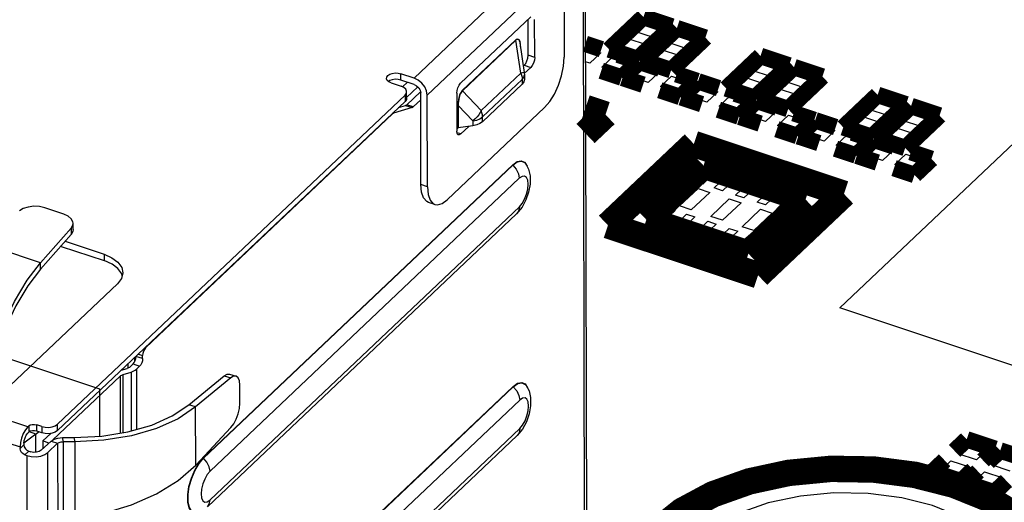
# Model space of a CAD drawing. Extents: x 0 to 1189, y 0 to 841.
# Tile 131 of 256: x 608.76 to 617.75, y 288.86 to 293.27. Entities that reach past the tile are written whole.
import ezdxf

# ---------------------------------------------------------------- set-up
doc = ezdxf.new("R2010")
doc.units = 0
doc.header["$LTSCALE"] = 65.395
doc.layers.get('0').update_dxf_attribs({"linetype": 'CONTINUOUS'})

msp = doc.modelspace()

# ---------------------------------------------------------------- linework, layer by layer
at = {"color": 7, "linetype": 'Continuous'}
for p, q in [((613.9255, 293.9238), (613.9402, 287.1427)), ((613.6109, 293.9188), (612.3628, 292.7359)), ((613.9058, 293.8834), (613.9205, 287.1024)), ((612.4835, 292.5801), (613.7315, 293.763)), ((613.7315, 293.763), (613.7333, 292.9255)), ((613.4279, 293.2954), (612.7878, 292.6888)), ((613.4044, 292.9442), (613.4037, 293.2725)), ((613.4646, 292.9242), (613.4638, 293.2715)), ((614.3803, 293.1614), (614.4766, 293.2527)), ((614.4766, 293.2527), (614.6448, 293.1968)), ((614.5484, 293.1054), (614.3803, 293.1614)), ((614.6448, 293.1968), (614.5484, 293.1054)), ((614.686, 293.0597), (614.7823, 293.151)), ((614.7823, 293.151), (614.9505, 293.0951)), ((613.2928, 293.0848), (612.8033, 292.6209)), ((612.8036, 292.6195), (613.2931, 293.0834)), ((613.2928, 293.0848), (613.2931, 293.0834)), ((613.3369, 292.7816), (613.2931, 293.0834)), ((613.3293, 293.0574), (613.3687, 292.7859)), ((614.2178, 293.0074), (614.3141, 293.0987)), ((614.3141, 293.0987), (614.4823, 293.0428)), ((614.4823, 293.0428), (614.3859, 292.9514)), ((614.8541, 293.0037), (614.686, 293.0597)), ((614.9505, 293.0951), (614.8541, 293.0037)), ((613.4646, 292.9242), (613.4044, 292.9442)), ((613.9275, 293.0138), (614.0673, 292.9673)), ((614.0673, 292.9673), (613.9674, 292.8726)), ((614.3859, 292.9514), (614.2178, 293.0074)), ((614.5235, 292.9057), (614.6198, 292.997)), ((614.6198, 292.997), (614.788, 292.9411)), ((614.788, 292.9411), (614.6916, 292.8497)), ((613.3602, 292.8443), (613.3688, 292.8524)), ((613.3688, 292.8524), (613.4289, 292.8324)), ((613.9674, 292.8726), (613.9277, 292.8858)), ((614.0786, 292.8356), (614.1785, 292.9303)), ((614.1785, 292.9303), (614.3407, 292.8763)), ((614.3407, 292.8763), (614.2408, 292.7816)), ((614.6916, 292.8497), (614.5235, 292.9057)), ((615.4496, 292.8056), (615.546, 292.897)), ((615.546, 292.897), (615.7141, 292.841)), ((612.3628, 292.7359), (612.2425, 292.776)), ((612.2426, 292.7181), (612.2425, 292.776)), ((613.3369, 292.7816), (612.9747, 292.4383)), ((613.3687, 292.7859), (613.3369, 292.7816)), ((613.3649, 292.7436), (613.3702, 292.7656)), ((613.3696, 292.7762), (613.4289, 292.8324)), ((613.3702, 292.7656), (613.3703, 292.722)), ((614.2408, 292.7816), (614.0786, 292.8356)), ((614.3402, 292.7486), (614.4401, 292.8433)), ((614.4401, 292.8433), (614.6022, 292.7893)), ((614.6022, 292.7893), (614.5023, 292.6946)), ((615.6177, 292.7497), (615.4496, 292.8056)), ((615.7141, 292.841), (615.6177, 292.7497)), ((615.7553, 292.7039), (615.8516, 292.7953)), ((615.8516, 292.7953), (616.0198, 292.7393)), ((612.1403, 292.7127), (612.1282, 292.7045)), ((612.1531, 292.6912), (612.132, 292.7011)), ((612.1531, 292.6912), (612.2434, 292.6612)), ((612.363, 292.6781), (612.2426, 292.7181)), ((612.3013, 292.6986), (612.2558, 292.6554)), ((612.363, 292.6781), (612.3862, 292.6659)), ((612.9878, 292.3809), (613.3501, 292.7242)), ((612.9879, 292.3374), (613.3502, 292.6807)), ((613.3501, 292.7242), (613.3649, 292.7436)), ((613.3501, 292.7242), (613.3502, 292.6807)), ((613.365, 292.7001), (613.3502, 292.6807)), ((613.3703, 292.722), (613.365, 292.7001)), ((614.5023, 292.6946), (614.3402, 292.7486)), ((614.6136, 292.6576), (614.7135, 292.7523)), ((614.7135, 292.7523), (614.8757, 292.6983)), ((614.8757, 292.6983), (614.7758, 292.6037)), ((614.8751, 292.5706), (614.975, 292.6653)), ((614.975, 292.6653), (615.1372, 292.6113)), ((615.2871, 292.6516), (615.3835, 292.7429)), ((615.3835, 292.7429), (615.5516, 292.687)), ((615.5516, 292.687), (615.4552, 292.5957)), ((615.9234, 292.648), (615.7553, 292.7039)), ((616.0198, 292.7393), (615.9234, 292.648)), ((612.28, 292.5803), (609.1062, 289.5724)), ((612.28, 292.5803), (612.2801, 292.5225)), ((612.2948, 292.5527), (612.2947, 292.6106)), ((612.2948, 292.5574), (612.3976, 292.6547)), ((612.2951, 292.4919), (612.4211, 292.6113)), ((612.4186, 292.624), (612.4233, 292.6001)), ((612.4251, 291.7626), (612.4233, 292.6001)), ((612.4774, 292.618), (612.4603, 292.6559)), ((612.4835, 292.5801), (612.4774, 292.618)), ((612.4853, 291.7426), (612.4835, 292.5801)), ((612.7522, 292.597), (612.7529, 292.2497)), ((612.8036, 292.6195), (612.8033, 292.6209)), ((612.8036, 292.6195), (612.9747, 292.4383)), ((614.7758, 292.6037), (614.6136, 292.6576)), ((615.1372, 292.6113), (615.0373, 292.5166)), ((615.4552, 292.5957), (615.2871, 292.6516)), ((615.5928, 292.5499), (615.6891, 292.6412)), ((615.6891, 292.6412), (615.8573, 292.5853)), ((615.8573, 292.5853), (615.7609, 292.494)), ((612.2801, 292.5225), (609.1063, 289.5145)), ((612.2209, 292.4663), (612.2851, 292.4856)), ((612.2851, 292.4856), (612.3453, 292.4656)), ((612.3553, 292.4719), (612.2951, 292.4919)), ((612.3553, 292.4719), (612.4234, 292.5365)), ((612.8999, 292.3438), (612.7666, 292.4849)), ((612.7671, 292.281), (612.7666, 292.4849)), ((615.0373, 292.5166), (614.8751, 292.5706)), ((615.1486, 292.4796), (615.2485, 292.5743)), ((615.2485, 292.5743), (615.4106, 292.5204)), ((615.4106, 292.5204), (615.3107, 292.4257)), ((615.4101, 292.3926), (615.51, 292.4873)), ((615.51, 292.4873), (615.6722, 292.4334)), ((615.7609, 292.494), (615.5928, 292.5499)), ((616.5189, 292.4499), (616.6153, 292.5412)), ((616.6153, 292.5412), (616.7834, 292.4853)), ((616.7834, 292.4853), (616.687, 292.3939)), ((612.1659, 292.4084), (609.9092, 290.2696)), ((612.1614, 292.4099), (612.1659, 292.4084)), ((612.1759, 292.4147), (612.1689, 292.4171)), ((612.3453, 292.4656), (612.1759, 292.4147)), ((612.6647, 291.6227), (613.5551, 292.4666)), ((612.7645, 292.484), (612.7649, 292.2801)), ((615.3107, 292.4257), (615.1486, 292.4796)), ((615.6722, 292.4334), (615.5722, 292.3387)), ((615.6835, 292.3016), (615.7834, 292.3963)), ((615.7834, 292.3963), (615.9456, 292.3424)), ((616.687, 292.3939), (616.5189, 292.4499)), ((616.8246, 292.3481), (616.921, 292.4395)), ((616.921, 292.4395), (617.0891, 292.3835)), ((612.8999, 292.3438), (612.8999, 292.3002)), ((612.9646, 292.3643), (612.9878, 292.3809)), ((612.9879, 292.3374), (612.9878, 292.3809)), ((615.5722, 292.3387), (615.4101, 292.3926)), ((615.9456, 292.3424), (615.8457, 292.2477)), ((615.945, 292.2146), (616.045, 292.3093)), ((616.045, 292.3093), (616.2071, 292.2554)), ((616.2511, 290.6357), (618.0392, 292.3303)), ((616.3564, 292.2958), (616.4528, 292.3872)), ((616.4528, 292.3872), (616.6209, 292.3312)), ((616.6209, 292.3312), (616.5245, 292.2399)), ((616.9927, 292.2922), (616.8246, 292.3481)), ((617.0891, 292.3835), (616.9927, 292.2922)), ((612.7529, 292.2687), (612.7662, 292.2813)), ((612.7888, 292.2257), (612.7547, 292.237)), ((612.8999, 292.3002), (612.7657, 292.2808)), ((612.7888, 292.2257), (612.8616, 292.2947)), ((615.8457, 292.2477), (615.6835, 292.3016)), ((616.2071, 292.2554), (616.1072, 292.1607)), ((616.2185, 292.1237), (616.3184, 292.2183)), ((616.3184, 292.2183), (616.4806, 292.1644)), ((616.5245, 292.2399), (616.3564, 292.2958)), ((616.6621, 292.1941), (616.7585, 292.2855)), ((616.7585, 292.2855), (616.9266, 292.2295)), ((616.9266, 292.2295), (616.8302, 292.1382)), ((616.1072, 292.1607), (615.945, 292.2146)), ((616.4806, 292.1644), (616.3807, 292.0697)), ((616.48, 292.0366), (616.5799, 292.1313)), ((616.5799, 292.1313), (616.7421, 292.0774)), ((616.8302, 292.1382), (616.6621, 292.1941)), ((616.3807, 292.0697), (616.2185, 292.1237)), ((616.6422, 291.9827), (616.48, 292.0366)), ((616.7421, 292.0774), (616.6422, 291.9827)), ((616.7534, 291.9457), (616.8534, 292.0404)), ((616.8534, 292.0404), (617.0155, 291.9864)), ((613.3727, 291.9662), (613.3951, 291.9316)), ((616.9156, 291.8917), (616.7534, 291.9457)), ((617.0155, 291.9864), (616.9156, 291.8917)), ((613.2633, 291.9432), (610.4381, 289.2657)), ((610.4396, 289.2628), (613.2647, 291.9403)), ((614.9237, 291.7919), (615.0282, 291.8909)), ((615.1046, 291.8654), (615.0002, 291.7664)), ((615.0282, 291.8909), (615.1046, 291.8654)), ((610.4985, 289.1422), (613.3237, 291.8197)), ((613.349, 291.8371), (613.3237, 291.8197)), ((615.0002, 291.7664), (614.9237, 291.7919)), ((615.1043, 291.7318), (615.2087, 291.8308)), ((615.2851, 291.8054), (615.1807, 291.7064)), ((615.2087, 291.8308), (615.2851, 291.8054)), ((615.2998, 291.6667), (615.4043, 291.7657)), ((615.4043, 291.7657), (615.4807, 291.7403)), ((612.4853, 291.7426), (612.4251, 291.7626)), ((614.7881, 291.5673), (614.9562, 291.7266)), ((615.0631, 291.691), (614.8951, 291.5317)), ((614.9562, 291.7266), (615.0631, 291.691)), ((615.1807, 291.7064), (615.1043, 291.7318)), ((615.4807, 291.7403), (615.3762, 291.6413)), ((615.4954, 291.6017), (615.5998, 291.7007)), ((615.6763, 291.6752), (615.5718, 291.5762)), ((615.5998, 291.7007), (615.6763, 291.6752)), ((612.5536, 291.58), (612.4934, 291.6)), ((615.0739, 291.4722), (615.242, 291.6315)), ((615.349, 291.5959), (615.1809, 291.4366)), ((615.242, 291.6315), (615.349, 291.5959)), ((615.3762, 291.6413), (615.2998, 291.6667)), ((615.5718, 291.5762), (615.4954, 291.6017)), ((615.6759, 291.5416), (615.7804, 291.6406)), ((615.8568, 291.6152), (615.7523, 291.5162)), ((615.7804, 291.6406), (615.8568, 291.6152)), ((609.1621, 291.4931), (608.9898, 291.5504)), ((613.3242, 291.558), (610.4991, 288.8805)), ((613.3487, 291.5547), (613.2996, 291.4949)), ((614.5661, 291.4529), (614.6706, 291.5519)), ((614.747, 291.5265), (614.6426, 291.4275)), ((614.6706, 291.5519), (614.747, 291.5265)), ((614.8951, 291.5317), (614.7881, 291.5673)), ((615.3598, 291.3771), (615.5278, 291.5364)), ((615.6348, 291.5008), (615.4668, 291.3415)), ((615.5278, 291.5364), (615.6348, 291.5008)), ((615.7523, 291.5162), (615.6759, 291.5416)), ((609.2478, 291.3508), (609.2477, 291.4087)), ((613.2996, 291.4949), (610.4745, 288.8174)), ((614.6426, 291.4275), (614.5661, 291.4529)), ((614.7466, 291.3929), (614.8511, 291.4919)), ((614.9275, 291.4664), (614.8231, 291.3674)), ((614.8511, 291.4919), (614.9275, 291.4664)), ((614.9422, 291.3278), (615.0467, 291.4268)), ((615.0467, 291.4268), (615.1231, 291.4014)), ((615.1809, 291.4366), (615.0739, 291.4722)), ((608.9488, 291.0466), (609.2294, 291.3648)), ((609.2294, 291.3648), (609.2295, 291.3069)), ((614.5644, 291.3908), (614.3207, 291.3556)), ((614.3207, 291.3556), (614.6264, 291.2539)), ((614.6264, 291.2539), (614.5644, 291.3908)), ((614.8231, 291.3674), (614.7466, 291.3929)), ((615.0186, 291.3024), (614.9422, 291.3278)), ((615.1231, 291.4014), (615.0186, 291.3024)), ((615.1378, 291.2627), (615.2422, 291.3617)), ((615.3187, 291.3363), (615.2142, 291.2373)), ((615.2422, 291.3617), (615.3187, 291.3363)), ((615.4668, 291.3415), (615.3598, 291.3771)), ((608.9488, 291.0466), (608.3949, 291.2309)), ((609.2295, 291.3069), (608.9489, 290.9887)), ((609.1741, 291.244), (609.5312, 291.1252)), ((615.2142, 291.2373), (615.1378, 291.2627)), ((615.3183, 291.2027), (615.4227, 291.3017)), ((615.4992, 291.2763), (615.3947, 291.1773)), ((615.4227, 291.3017), (615.4992, 291.2763)), ((609.1402, 291.1975), (609.1343, 291.1989)), ((609.1402, 291.1975), (609.1402, 291.2056)), ((609.1402, 291.1975), (609.5314, 291.0673)), ((615.3947, 291.1773), (615.3183, 291.2027)), ((608.8279, 290.8892), (608.9488, 291.0466)), ((608.9489, 290.9887), (608.9488, 291.0466)), ((609.5312, 291.1252), (609.5314, 291.0673)), ((609.6957, 290.9291), (609.6917, 290.9469)), ((609.6533, 290.8557), (608.5089, 289.7711)), ((619.2599, 289.6346), (616.2511, 290.6357)), ((609.9092, 290.2696), (609.9046, 290.2711)), ((609.8092, 290.1806), (609.8093, 290.1429)), ((609.8825, 290.1718), (609.8223, 290.1919)), ((609.8439, 290.2136), (609.8824, 290.2008)), ((609.8825, 290.1718), (609.8824, 290.2008)), ((608.8344, 289.5484), (607.1197, 290.1188)), ((609.6883, 290.0661), (609.7428, 290.0833)), ((609.7492, 290.1238), (609.7492, 290.0858)), ((609.7688, 290.0976), (609.7956, 290.123)), ((609.7956, 290.123), (609.8558, 290.103)), ((609.829, 290.0776), (609.8558, 290.103)), ((609.8301, 289.5261), (609.829, 290.0776)), ((609.0635, 289.4292), (609.6781, 290.0117)), ((609.6781, 290.0117), (609.6792, 289.4914)), ((609.704, 290.0259), (609.7771, 290.0491)), ((609.7052, 289.4956), (609.704, 290.0259)), ((609.7771, 290.0491), (609.7782, 289.5111)), ((610.3064, 289.7501), (610.6279, 290.0155)), ((610.6881, 289.9955), (610.3666, 289.7301)), ((610.6279, 290.0155), (610.6881, 289.9955)), ((610.6768, 290.0309), (610.7369, 290.0108)), ((607.0485, 289.9353), (608.7631, 289.3648)), ((610.6942, 287.474), (613.2691, 289.9144)), ((613.2677, 289.9173), (610.7016, 287.4854)), ((610.7714, 289.7638), (610.7711, 289.9295)), ((613.3771, 289.9402), (613.3994, 289.9057)), ((610.5029, 287.1162), (613.3281, 289.7937)), ((613.3534, 289.8111), (613.3281, 289.7937)), ((610.3666, 289.7301), (610.3064, 289.7501)), ((610.3678, 289.1973), (610.3666, 289.7301)), ((608.8433, 289.5568), (608.8344, 289.5484)), ((608.8433, 289.5568), (608.8435, 289.4989)), ((608.9623, 289.5516), (608.9153, 289.5672)), ((608.9154, 289.5093), (608.9153, 289.5672)), ((608.9623, 289.5516), (608.9624, 289.4937)), ((609.1063, 289.5145), (609.1062, 289.5724)), ((610.3678, 289.1973), (610.6891, 289.5411)), ((613.3286, 289.5321), (610.5035, 286.8546)), ((613.3531, 289.5288), (613.304, 289.469)), ((608.9084, 289.483), (608.7978, 289.4001)), ((608.8435, 289.4989), (608.8345, 289.4905)), ((608.9084, 289.483), (608.8494, 289.5026)), ((608.9084, 289.483), (608.9308, 289.5042)), ((608.9088, 289.3158), (608.9084, 289.483)), ((608.9624, 289.4937), (608.9154, 289.5093)), ((608.9719, 289.4194), (609.0448, 289.4885)), ((609.1514, 289.4509), (609.2558, 289.451)), ((609.1591, 289.4118), (609.1514, 289.4509)), ((609.2558, 289.451), (609.2635, 289.4119)), ((613.304, 289.469), (610.4789, 286.7915)), ((608.7989, 289.3842), (608.7631, 289.3503)), ((608.7631, 289.3648), (608.7631, 289.3503)), ((608.7989, 289.3987), (608.7989, 289.3842)), ((608.957, 289.334), (609.0464, 289.4188)), ((609.0276, 289.4009), (608.9719, 289.4194)), ((608.9719, 289.4194), (608.9721, 289.3483)), ((609.0172, 289.314), (609.1066, 289.3987)), ((609.0464, 289.4188), (609.1066, 289.3987)), ((609.1066, 289.3987), (609.1081, 288.6752)), ((609.2635, 289.4119), (609.1591, 289.4118)), ((609.1606, 288.7004), (609.1591, 289.4118)), ((609.2635, 289.4119), (609.265, 288.7135)), ((617.3329, 289.302), (617.4293, 289.3933)), ((617.4293, 289.3933), (617.5974, 289.3374)), ((617.5974, 289.3374), (617.501, 289.2461)), ((608.8084, 289.2919), (608.8441, 289.3258)), ((608.8084, 289.2919), (608.8253, 289.2863)), ((608.8253, 289.2863), (608.8403, 282.3634)), ((608.8441, 289.3258), (608.8611, 289.3202)), ((609.0322, 282.3912), (609.0172, 289.314)), ((610.3971, 289.2171), (610.4381, 289.2657)), ((610.3992, 289.2151), (610.4396, 289.2628)), ((617.501, 289.2461), (617.3329, 289.302)), ((617.6386, 289.2003), (617.735, 289.2916)), ((617.735, 289.2916), (617.9031, 289.2357)), ((610.3594, 289.1531), (610.3971, 289.2171)), ((610.3622, 289.1526), (610.3992, 289.2151)), ((617.1704, 289.148), (617.2668, 289.2393)), ((617.2668, 289.2393), (617.4349, 289.1834)), ((617.4349, 289.1834), (617.3385, 289.092)), ((617.8067, 289.1444), (617.6386, 289.2003)), ((617.3385, 289.092), (617.1704, 289.148)), ((617.4761, 289.0463), (617.5725, 289.1376)), ((617.5725, 289.1376), (617.7406, 289.0817)), ((617.7406, 289.0817), (617.6442, 288.9903)), ((617.6442, 288.9903), (617.4761, 289.0463))]:
    msp.add_line(p, q, dxfattribs=at)
at = {"color": 4, "linetype": 'Continuous'}
for p, q in [((608.5382, 290.2113), (609.4889, 289.895)), ((609.4889, 289.895), (609.4898, 289.463))]:
    msp.add_line(p, q, dxfattribs=at)
at = {"color": 7, "linetype": 'Continuous'}
for points, const_width in [([(614.458, 293.2938), (614.1447, 292.9968)], 0.151), ([(614.7179, 293.2074), (614.458, 293.2938)], 0.151), ([(614.4045, 292.9104), (614.7179, 293.2074)], 0.151), ([(614.7637, 293.1921), (614.4504, 292.8951)], 0.151), ([(615.0236, 293.1056), (614.7637, 293.1921)], 0.151), ([(614.0737, 293), (613.9274, 293.0487)], 0.151), ([(614.7102, 292.8087), (615.0236, 293.1056)], 0.151), ([(614.1447, 292.9968), (614.4045, 292.9104)], 0.151), ([(614.4138, 292.8869), (614.2266, 292.9492)], 0.151), ([(614.2594, 292.7406), (614.4138, 292.8869)], 0.151), ([(614.4215, 292.8844), (614.267, 292.738)], 0.151), ([(614.6087, 292.8221), (614.4215, 292.8844)], 0.151), ([(614.4504, 292.8951), (614.7102, 292.8087)], 0.151), ([(615.5273, 292.938), (615.214, 292.641)], 0.151), ([(615.7872, 292.8516), (615.5273, 292.938)], 0.151), ([(614.0722, 292.8028), (614.2594, 292.7406)], 0.151), ([(614.9488, 292.7089), (614.7615, 292.7712)], 0.151), ([(615.4738, 292.5546), (615.7872, 292.8516)], 0.151), ([(615.833, 292.8363), (615.5197, 292.5393)], 0.151), ([(616.0929, 292.7499), (615.833, 292.8363)], 0.151), ([(614.267, 292.738), (614.4543, 292.6757)], 0.151), ([(614.7944, 292.5626), (614.9488, 292.7089)], 0.151), ([(614.9564, 292.7064), (614.802, 292.56)], 0.151), ([(615.1437, 292.6441), (614.9564, 292.7064)], 0.151), ([(615.7795, 292.4529), (616.0929, 292.7499)], 0.151), ([(614.6071, 292.6249), (614.7944, 292.5626)], 0.151), ([(615.214, 292.641), (615.4738, 292.5546)], 0.151), ([(615.4837, 292.5309), (615.2965, 292.5932)], 0.151), ([(613.9286, 292.4631), (614.1112, 292.4024)], 0.2416), ([(614.802, 292.56), (614.9892, 292.4977)], 0.151), ([(615.3293, 292.3846), (615.4837, 292.5309)], 0.151), ([(615.4914, 292.5284), (615.337, 292.382)], 0.151), ([(615.6786, 292.4661), (615.4914, 292.5284)], 0.151), ([(615.5197, 292.5393), (615.7795, 292.4529)], 0.151), ([(616.5967, 292.5823), (616.2833, 292.2853)], 0.151), ([(616.8565, 292.4958), (616.5967, 292.5823)], 0.151), ([(614.1112, 292.4024), (613.9291, 292.2298)], 0.2416), ([(615.1421, 292.4469), (615.3293, 292.3846)], 0.151), ([(616.0187, 292.3529), (615.8315, 292.4152)], 0.151), ([(616.5431, 292.1988), (616.8565, 292.4958)], 0.151), ([(616.9024, 292.4806), (616.589, 292.1836)], 0.151), ([(617.1622, 292.3941), (616.9024, 292.4806)], 0.151), ([(615.337, 292.382), (615.5242, 292.3197)], 0.151), ([(615.8643, 292.2066), (616.0187, 292.3529)], 0.151), ([(616.0264, 292.3504), (615.8719, 292.2041)], 0.151), ([(616.2136, 292.2881), (616.0264, 292.3504)], 0.151), ([(616.8488, 292.0971), (617.1622, 292.3941)], 0.151), ([(615.6771, 292.2689), (615.8643, 292.2066)], 0.151), ([(616.2833, 292.2853), (616.5431, 292.1988)], 0.151), ([(616.5537, 292.175), (616.3664, 292.2373)], 0.151), ([(614.1336, 291.3904), (614.9181, 292.1339)], 0.2416), ([(614.9181, 292.1339), (616.2893, 291.6777)], 0.2416), ([(615.8719, 292.2041), (616.0592, 292.1418)], 0.151), ([(616.3993, 292.0286), (616.5537, 292.175)], 0.151), ([(616.5613, 292.1724), (616.4069, 292.0261)], 0.151), ([(616.7486, 292.1101), (616.5613, 292.1724)], 0.151), ([(616.589, 292.1836), (616.8488, 292.0971)], 0.151), ([(616.212, 292.0909), (616.3993, 292.0286)], 0.151), ([(617.0886, 291.997), (616.9014, 292.0593)], 0.151), ([(614.4841, 291.4417), (615.0064, 291.9367)], 0.2416), ([(615.0064, 291.9367), (615.9388, 291.6265)], 0.2416), ([(616.4069, 292.0261), (616.5941, 291.9638)], 0.151), ([(616.9342, 291.8506), (617.0886, 291.997)], 0.151), ([(616.747, 291.9129), (616.9342, 291.8506)], 0.151), ([(616.2893, 291.6777), (615.5048, 290.9342)], 0.2416), ([(615.9388, 291.6265), (615.4165, 291.1315)], 0.2416), ([(615.5048, 290.9342), (614.1336, 291.3904)], 0.2416), ([(615.4165, 291.1315), (614.4841, 291.4417)], 0.2416), ([(617.4107, 289.4344), (617.2994, 289.329)], 0.151), ([(617.6705, 289.348), (617.4107, 289.4344)], 0.151), ([(617.5593, 289.2425), (617.6705, 289.348)], 0.151), ([(617.7164, 289.3327), (617.6051, 289.2273)], 0.151), ([(617.9762, 289.2463), (617.7164, 289.3327)], 0.151), ([(617.9996, 287.4938), (618.1631, 287.6901), (618.2567, 287.9042), (618.2733, 288.1245), (618.2138, 288.3383), (618.0787, 288.545), (617.8734, 288.7324), (617.6114, 288.8907), (617.2937, 289.0192), (616.9368, 289.1098), (616.5618, 289.1584), (616.1701, 289.1648), (615.7837, 289.1276), (615.4239, 289.0499), (615.0922, 288.932), (614.8083, 288.7797), (614.5842, 288.5997)], 0.2416), ([(617.2086, 289.2429), (617.0973, 289.1374)], 0.151), ([(617.0973, 289.1374), (617.3571, 289.051)], 0.151), ([(617.3571, 289.051), (617.4684, 289.1564)], 0.151), ([(617.5143, 289.1412), (617.403, 289.0357)], 0.151), ([(617.403, 289.0357), (617.6628, 288.9493)], 0.151), ([(617.6628, 288.9493), (617.7741, 289.0547)], 0.151)]:
    msp.add_lwpolyline(points, dxfattribs=dict(at, const_width=const_width))
for points in [[(613.2928, 293.0848), (613.3054, 293.093), (613.3147, 293.0926), (613.3222, 293.0847), (613.3275, 293.0702), (613.3306, 293.0515)], [(613.2931, 293.0834), (613.299, 293.0883), (613.3049, 293.0914), (613.3104, 293.0922), (613.3155, 293.0905), (613.32, 293.0862), (613.3239, 293.0791), (613.3271, 293.069), (613.3292, 293.0576)], [(613.3292, 293.0576), (613.3295, 293.0559), (613.331, 293.0397), (613.3316, 293.0204)], [(613.3688, 292.8524), (613.3825, 292.8699), (613.394, 292.8933), (613.4017, 292.9192), (613.4044, 292.9442)], [(613.4646, 292.9242), (613.4619, 292.8992), (613.4542, 292.8733), (613.4427, 292.8499), (613.4289, 292.8324)], [(613.5551, 292.4666), (613.6015, 292.5205), (613.6446, 292.5903), (613.6814, 292.6712), (613.7096, 292.7578), (613.7274, 292.8445), (613.7333, 292.9255)], [(612.1103, 292.7334), (612.1124, 292.7443), (612.1226, 292.7586)], [(612.1226, 292.7586), (612.1401, 292.7705), (612.1633, 292.7788), (612.1897, 292.7826), (612.217, 292.7816), (612.2425, 292.776)], [(613.3369, 292.7816), (613.3442, 292.7623), (613.3486, 292.743), (613.3501, 292.7242)], [(613.3687, 292.7859), (613.3693, 292.7812), (613.3702, 292.7656)], [(612.132, 292.7011), (612.1174, 292.7141), (612.1107, 292.7289), (612.1103, 292.7334)], [(612.2426, 292.7181), (612.2171, 292.7238), (612.1898, 292.7247), (612.1634, 292.7209), (612.1403, 292.7127)], [(612.4603, 292.6559), (612.4337, 292.6902), (612.4002, 292.7178), (612.3628, 292.7359)], [(612.3862, 292.6659), (612.4056, 292.6469), (612.4186, 292.624)], [(612.7522, 292.597), (612.7549, 292.6219), (612.7626, 292.6479), (612.774, 292.6712), (612.7878, 292.6888)], [(612.2947, 292.6106), (612.2943, 292.616), (612.2862, 292.6338), (612.2687, 292.6494), (612.2434, 292.6612)], [(612.28, 292.5803), (612.2922, 292.5976), (612.2947, 292.6106)], [(612.782, 292.5886), (612.7744, 292.5667), (612.7689, 292.5414), (612.7658, 292.5165), (612.7645, 292.484)], [(612.7861, 292.5951), (612.7811, 292.5839), (612.7769, 292.5714), (612.7732, 292.5572), (612.7701, 292.5412), (612.7679, 292.5237), (612.7668, 292.505), (612.7666, 292.4849)], [(612.8033, 292.6209), (612.7914, 292.6064), (612.782, 292.5886)], [(612.8036, 292.6195), (612.7975, 292.613), (612.7916, 292.6048), (612.7861, 292.5951)], [(612.2948, 292.5527), (612.2923, 292.5397), (612.2801, 292.5225)], [(612.2851, 292.4856), (612.2884, 292.4869), (612.2917, 292.489), (612.2951, 292.4919)], [(612.7645, 292.484), (612.7651, 292.4844), (612.7658, 292.4847), (612.7666, 292.4849)], [(612.1759, 292.4147), (612.1726, 292.4134), (612.1693, 292.4113), (612.1659, 292.4084)], [(612.3553, 292.4719), (612.3519, 292.469), (612.3485, 292.4669), (612.3453, 292.4656)], [(612.9747, 292.4383), (612.9664, 292.4203), (612.9549, 292.4012), (612.9399, 292.3814), (612.9215, 292.362), (612.8999, 292.3438)], [(612.9878, 292.3809), (612.9863, 292.3996), (612.9819, 292.4189), (612.9747, 292.4383)], [(612.8999, 292.3438), (612.9346, 292.3516), (612.9646, 292.3643)], [(612.9879, 292.3374), (612.9647, 292.3208), (612.9347, 292.3081), (612.8999, 292.3002)], [(612.7666, 292.2172), (612.7635, 292.2187), (612.7557, 292.23), (612.7529, 292.2497)], [(612.7888, 292.2257), (612.775, 292.2171), (612.7666, 292.2172)], [(613.2633, 291.9432), (613.3042, 291.9725), (613.3417, 291.9802), (613.3727, 291.9662)], [(613.2647, 291.9403), (613.3051, 291.9691), (613.3422, 291.9769), (613.3732, 291.9629), (613.3824, 291.9525)], [(613.3824, 291.9525), (613.409, 291.9024), (613.4231, 291.8412), (613.423, 291.7677), (613.409, 291.6925), (613.3844, 291.6218), (613.3487, 291.5547)], [(613.2633, 291.9432), (613.2634, 291.9422), (613.2639, 291.9412), (613.2961, 291.9034)], [(613.2961, 291.9034), (613.3165, 291.8616), (613.3237, 291.8197)], [(613.3242, 291.558), (613.3494, 291.5884), (613.3719, 291.6285), (613.3895, 291.6739), (613.4008, 291.7208), (613.4048, 291.7649), (613.4008, 291.8016), (613.3895, 291.8273), (613.3717, 291.8396), (613.349, 291.8371)], [(612.4934, 291.6), (612.4779, 291.6076), (612.4494, 291.6405), (612.4314, 291.6933), (612.4251, 291.7626)], [(612.4853, 291.7426), (612.4916, 291.6733), (612.5096, 291.6205)], [(612.5096, 291.6205), (612.5381, 291.5876), (612.5536, 291.58)], [(612.5536, 291.58), (612.5751, 291.5767), (612.6183, 291.5886), (612.6647, 291.6227)], [(608.9898, 291.5504), (608.9413, 291.5614), (608.8895, 291.5639), (608.8386, 291.5576), (608.7932, 291.5433), (608.7571, 291.5219)], [(613.3242, 291.558), (613.3173, 291.5208), (613.2996, 291.4949)], [(609.2476, 291.4087), (609.246, 291.4221), (609.2313, 291.4501), (609.2025, 291.4745), (609.1621, 291.4931)], [(609.2294, 291.3648), (609.2454, 291.3928), (609.2476, 291.4087)], [(609.2478, 291.3509), (609.2455, 291.3349), (609.2295, 291.3069)], [(609.5312, 291.1252), (609.6032, 291.0934), (609.6578, 291.0524), (609.6916, 291.0048), (609.7024, 290.9565)], [(609.6917, 290.9469), (609.6579, 290.9945), (609.6033, 291.0356), (609.5314, 291.0673)], [(608.9489, 290.9887), (608.8346, 290.8386), (608.7248, 290.6538), (608.6241, 290.4406), (608.5361, 290.206), (608.4648, 289.9578)], [(609.7024, 290.9565), (609.6894, 290.9031), (609.6533, 290.8557)], [(608.4361, 289.9656), (608.512, 290.2259), (608.6051, 290.472), (608.7118, 290.6955), (608.8279, 290.8892)], [(609.9092, 290.2696), (609.8988, 290.2564), (609.8902, 290.2389), (609.8845, 290.2195), (609.8824, 290.2008)], [(609.7956, 290.123), (609.8059, 290.1362), (609.8145, 290.1537), (609.8203, 290.1732), (609.8223, 290.1919)], [(609.8825, 290.1718), (609.8805, 290.1531), (609.8747, 290.1337), (609.8661, 290.1162), (609.8558, 290.103)], [(609.7688, 290.0976), (609.7617, 290.092), (609.7529, 290.0872), (609.7428, 290.0833)], [(609.7771, 290.0491), (609.7972, 290.0568), (609.8147, 290.0664), (609.829, 290.0776)], [(609.6781, 290.0117), (609.6852, 290.0172), (609.694, 290.022), (609.704, 290.0259)], [(610.6279, 290.0155), (610.654, 290.0305), (610.6768, 290.0309)], [(610.7369, 290.0108), (610.7142, 290.0105), (610.6881, 289.9955)], [(610.7711, 289.9295), (610.767, 289.9685), (610.7554, 289.9963), (610.7369, 290.0108)], [(613.2677, 289.9173), (613.3086, 289.9465), (613.3461, 289.9543), (613.3771, 289.9402)], [(613.2677, 289.9173), (613.2678, 289.9163), (613.2683, 289.9153), (613.3005, 289.8774)], [(613.2691, 289.9144), (613.3095, 289.9432), (613.3466, 289.951), (613.3775, 289.9369), (613.3868, 289.9266)], [(613.3005, 289.8774), (613.3209, 289.8356), (613.3281, 289.7937)], [(613.3868, 289.9266), (613.4134, 289.8765), (613.4274, 289.8153), (613.4273, 289.7418), (613.4134, 289.6666), (613.3888, 289.5959), (613.3531, 289.5288)], [(613.3286, 289.5321), (613.3538, 289.5625), (613.3763, 289.6026), (613.3939, 289.6479), (613.4052, 289.6948), (613.4092, 289.739), (613.4052, 289.7757), (613.3939, 289.8014), (613.3761, 289.8137), (613.3534, 289.8111)], [(609.2558, 289.451), (609.5093, 289.464), (609.7488, 289.5027), (609.9662, 289.5652), (610.1543, 289.6488), (610.3064, 289.7501)], [(610.3666, 289.7301), (610.2069, 289.6229), (610.0094, 289.5343), (609.7811, 289.4678), (609.5296, 289.4263), (609.2635, 289.4119)], [(610.6891, 289.5411), (610.7151, 289.5755), (610.7381, 289.6189), (610.7561, 289.6675), (610.7675, 289.7173), (610.7714, 289.7638)], [(608.8344, 289.5484), (608.8122, 289.5216), (608.7924, 289.4863), (608.7766, 289.4459), (608.7666, 289.404), (608.7631, 289.3648)], [(608.8433, 289.5568), (608.8572, 289.5655), (608.8755, 289.5704), (608.8958, 289.5711), (608.9153, 289.5672)], [(608.9623, 289.5516), (608.9929, 289.5448), (609.0256, 289.5437), (609.0574, 289.5482), (609.0851, 289.5581), (609.1062, 289.5724)], [(613.3286, 289.5321), (613.3217, 289.4949), (613.304, 289.469)], [(608.7989, 289.3987), (608.8016, 289.4236), (608.8093, 289.4496), (608.8207, 289.4729), (608.8345, 289.4905)], [(608.9154, 289.5093), (608.8959, 289.5132), (608.8756, 289.5125), (608.8573, 289.5076), (608.8435, 289.4989)], [(609.1063, 289.5145), (609.0852, 289.5002), (609.0575, 289.4904), (609.0258, 289.4858), (608.993, 289.4869), (608.9624, 289.4937)], [(609.0464, 289.4188), (609.0738, 289.4355), (609.1099, 289.4465), (609.1514, 289.4509)], [(608.8084, 289.2919), (608.791, 289.3011), (608.7764, 289.3152), (608.7667, 289.3324), (608.7631, 289.3503)], [(608.7989, 289.3842), (608.8024, 289.3663), (608.8122, 289.3491), (608.8267, 289.3349), (608.8441, 289.3258)], [(609.1066, 289.3987), (609.1203, 289.4061), (609.1384, 289.4106), (609.1591, 289.4118)], [(608.8253, 289.2863), (608.8661, 289.2772), (608.9098, 289.2757), (608.9521, 289.2818), (608.9891, 289.295), (609.0172, 289.314)], [(608.957, 289.334), (608.9385, 289.3225), (608.9141, 289.3159), (608.887, 289.3151), (608.8611, 289.3202)], [(610.471, 289.2259), (610.4388, 289.2637), (610.4383, 289.2647), (610.4381, 289.2657)], [(609.531, 288.7611), (609.7825, 288.8357), (610.0107, 288.9353), (610.2081, 289.057), (610.3678, 289.1973)], [(610.4985, 289.1422), (610.4914, 289.1841), (610.471, 289.2259)], [(610.3607, 288.76), (610.3297, 288.7741), (610.3074, 288.8087), (610.2955, 288.8614), (610.2952, 288.9278), (610.3065, 289.0026), (610.3284, 289.0797), (610.3594, 289.1531)], [(610.3877, 288.7653), (610.3631, 288.7624), (610.3321, 288.7764), (610.31, 288.8111), (610.2984, 288.8635), (610.2982, 288.9295), (610.3096, 289.0037), (610.3315, 289.0801), (610.3622, 289.1526)], [(610.4985, 289.1422), (610.4734, 289.1118), (610.4509, 289.0717), (610.4333, 289.0263), (610.422, 288.9794), (610.418, 288.9353), (610.4219, 288.8986), (610.4333, 288.8729), (610.451, 288.8606), (610.4738, 288.8631), (610.4991, 288.8805)], [(617.6635, 287.6056), (617.7946, 287.763), (617.8697, 287.9347), (617.8833, 288.1082), (617.8353, 288.2828), (617.7269, 288.4485), (617.5657, 288.5963), (617.3523, 288.7257), (617.0975, 288.8288), (616.8166, 288.9004), (616.5106, 288.9404), (616.1966, 288.9455), (615.892, 288.9165), (615.5982, 288.8534), (615.3322, 288.7589), (615.1082, 288.6391), (614.9259, 288.4934)], [(610.4745, 288.8174), (610.4921, 288.8433), (610.4991, 288.8805)]]:
    msp.add_lwpolyline(points, dxfattribs=at)

doc.saveas('drawing.dxf')
